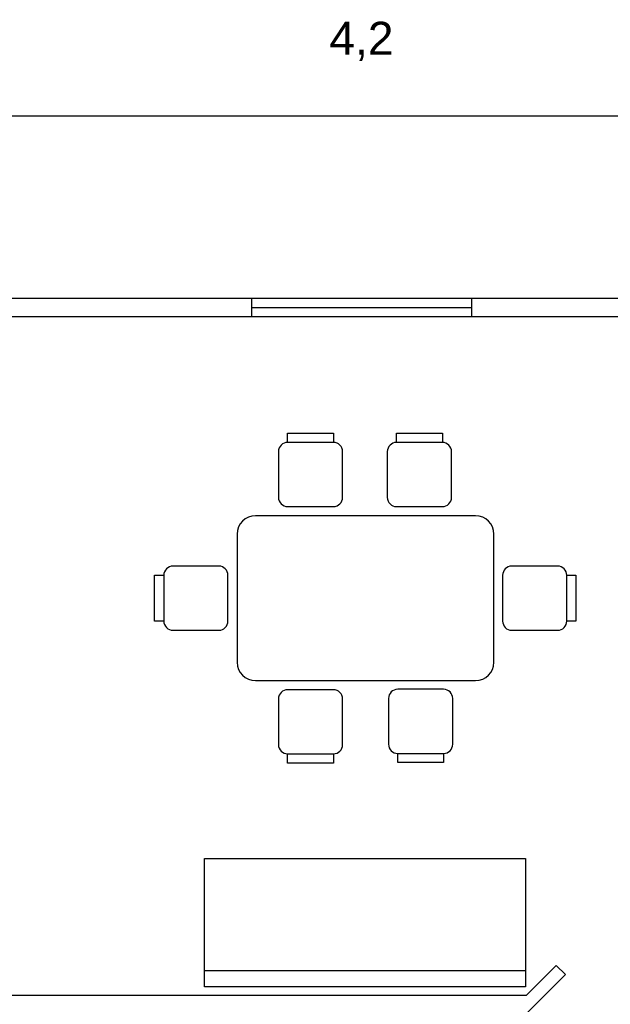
# Model space of a CAD drawing. Header units: millimetres. Extents: x 1 to 29, y 1 to 24.
# Tile 3 of 9: x 10.5 to 13.7, y 12.6 to 18. Entities that reach past the tile are written whole.
import ezdxf

# ---------------------------------------------------------------- set-up
doc = ezdxf.new("R2010")
doc.units = ezdxf.units.MM
doc.linetypes.add('0', pattern=[0])
doc.layers.add('ANTIGUA', color=1, linetype='0')
doc.styles.get("Standard").update_dxf_attribs({"font": 'arial.ttf'})
doc.dimstyles.new('cota 100', dxfattribs={"dimtxt": 0.18, "dimasz": 0.2, "dimexe": 0.05, "dimexo": 0, "dimgap": 0.3, "dimtad": 1, "dimtxsty": 'Standard', "dimblk": 'OBLIQUE', "dimcen": 2.5, "dimadec": 0, "dimazin": 0, "dimtfac": 1, "dimtix": 1, "dimtmove": 2, "dimatfit": 3, "dimldrblk": 'OBLIQUE', "dimfxl": 0.05, "dimfxlon": 1, "dimarcsym": 0})

# ---------------------------------------------------------------- blocks, each defined once
blk = doc.blocks.new('_Oblique')
at = {"color": 0, "linetype": 'ByBlock', "lineweight": -2}
blk.add_line((-0.5, -0.5), (0.5, 0.5), dxfattribs=at)
blk = doc.blocks.new('*D9')
at = {"color": 0, "lineweight": -2, "transparency": 16777216}
for p, q in [((10.2683, 17.4354), (10.2683, 17.5354)), ((14.4683, 17.4354), (14.4683, 17.5354)), ((14.4683, 17.4854), (10.2683, 17.4854))]:
    blk.add_line(p, q, dxfattribs=at)
at = {"layer": 'Defpoints', "color": 0, "transparency": 16777216}
for p in [(10.2683, 17.4854), (10.2683, 16.4897), (14.4683, 16.4897)]:
    blk.add_point(p, dxfattribs=at)
at = {"color": 0, "lineweight": -2, "transparency": 16777216, "xscale": 0.2, "yscale": 0.2, "zscale": 0.2, "rotation": 180}
blk.add_blockref('_Oblique', (10.2683, 17.4854), dxfattribs=at)
at = {"color": 0, "lineweight": -2, "transparency": 16777216, "xscale": 0.2, "yscale": 0.2, "zscale": 0.2}
blk.add_blockref('_Oblique', (14.4683, 17.4854), dxfattribs=at)
at = {"color": 0, "transparency": 16777216, "insert": (12.3683, 17.8936), "char_height": 0.18, "attachment_point": 5}
blk.add_mtext('4,2', dxfattribs=at)
blk = doc.blocks.new('*D11')
at = {"color": 0, "lineweight": -2, "transparency": 16777216}
for p, q in [((9.3373, 12.5897), (9.2373, 12.5897)), ((9.2873, 12.5897), (9.2873, 8.5857)), ((9.3373, 8.5857), (9.2373, 8.5857))]:
    blk.add_line(p, q, dxfattribs=at)
at = {"layer": 'Defpoints', "color": 0, "transparency": 16777216}
for p in [(10.2683, 12.5897), (9.2873, 8.5857), (12.1423, 8.5857)]:
    blk.add_point(p, dxfattribs=at)
at = {"color": 0, "lineweight": -2, "transparency": 16777216, "xscale": 0.2, "yscale": 0.2, "zscale": 0.2}
for p, rotation in [((9.2873, 12.5897), 90), ((9.2873, 8.5857), 270)]:
    blk.add_blockref('_Oblique', p, dxfattribs=dict(at, rotation=rotation))
at = {"color": 0, "transparency": 16777216, "insert": (8.8973, 10.5877), "char_height": 0.18, "attachment_point": 5, "rotation": 90}
blk.add_mtext('4', dxfattribs=at)

msp = doc.modelspace()

# ---------------------------------------------------------------- linework, layer by layer
for p, q in [((11.7683, 16.4897), (10.2683, 16.4897)), ((12.9683, 16.4897), (11.7683, 16.4897)), ((11.7683, 16.4897), (11.7683, 16.3897)), ((12.9683, 16.4397), (11.7683, 16.4397)), ((14.4683, 16.4897), (12.9683, 16.4897)), ((12.9683, 16.4897), (12.9683, 16.3897)), ((14.3683, 16.3897), (10.3683, 16.3897)), ((11.9658, 15.7055), (11.9658, 15.7555)), ((11.9658, 15.7555), (12.2158, 15.7555)), ((12.2158, 15.7555), (12.2158, 15.7055)), ((12.5594, 15.7051), (12.5594, 15.7551)), ((12.5594, 15.7551), (12.8094, 15.7551)), ((12.8094, 15.7551), (12.8094, 15.7051)), ((12.2158, 15.7055), (11.9658, 15.7055)), ((12.8094, 15.7051), (12.5594, 15.7051)), ((11.9158, 15.6555), (11.9158, 15.4055)), ((12.2658, 15.4055), (12.2658, 15.6555)), ((12.5094, 15.6551), (12.5094, 15.4051)), ((12.8594, 15.4051), (12.8594, 15.6551)), ((11.9658, 15.3555), (12.2158, 15.3555)), ((12.5594, 15.3551), (12.8094, 15.3551)), ((12.9908, 15.3055), (11.7908, 15.3055)), ((11.6908, 15.2055), (11.6908, 14.5055)), ((13.0908, 14.5055), (13.0908, 15.2055)), ((11.5908, 15.0305), (11.3408, 15.0305)), ((13.4379, 15.0305), (13.1879, 15.0305)), ((11.2408, 14.7305), (11.2408, 14.9805)), ((11.2408, 14.9805), (11.2908, 14.9805)), ((11.2908, 14.9805), (11.2908, 14.7305)), ((11.6408, 14.7305), (11.6408, 14.9805)), ((13.1379, 14.9805), (13.1379, 14.7305)), ((13.4879, 14.7305), (13.4879, 14.9805)), ((13.4879, 14.9805), (13.5379, 14.9805)), ((13.5379, 14.9805), (13.5379, 14.7305)), ((11.2908, 14.7305), (11.2408, 14.7305)), ((13.5379, 14.7305), (13.4879, 14.7305)), ((11.3408, 14.6805), (11.5908, 14.6805)), ((13.1879, 14.6805), (13.4379, 14.6805)), ((11.7908, 14.4055), (12.9908, 14.4055)), ((12.3908, 14.4055), (12.6908, 14.4055)), ((12.2158, 14.3562), (11.9658, 14.3562)), ((12.8158, 14.3583), (12.5658, 14.3583)), ((11.9158, 14.3062), (11.9158, 14.0562)), ((12.2658, 14.0562), (12.2658, 14.3062)), ((12.5158, 14.3083), (12.5158, 14.0583)), ((12.8658, 14.0583), (12.8658, 14.3083)), ((11.9658, 14.0062), (12.2158, 14.0062)), ((11.9658, 13.9562), (11.9658, 14.0062)), ((12.2158, 14.0062), (12.2158, 13.9562)), ((12.5658, 14.0083), (12.8158, 14.0083)), ((12.5658, 13.9583), (12.5658, 14.0083)), ((12.8158, 14.0083), (12.8158, 13.9583)), ((12.2158, 13.9562), (11.9658, 13.9562)), ((12.8158, 13.9583), (12.5658, 13.9583)), ((13.2683, 12.6897), (13.4305, 12.8518)), ((13.4805, 12.8018), (13.4305, 12.8518)), ((13.2683, 12.5897), (13.4805, 12.8018)), ((10.3683, 12.6897), (13.2683, 12.6897))]:
    msp.add_line(p, q)
for centre, radius, start, end in [((11.9658, 15.6555), 0.05, 90, 180), ((12.2158, 15.6555), 0.05, 0, 90), ((12.5594, 15.6551), 0.05, 90, 180), ((12.8094, 15.6551), 0.05, 0, 90), ((11.9658, 15.4055), 0.05, 180, 270), ((12.2158, 15.4055), 0.05, 270, 0), ((12.5594, 15.4051), 0.05, 180, 270), ((12.8094, 15.4051), 0.05, 270, 0), ((11.7908, 15.2055), 0.1, 90, 180), ((12.9908, 15.2055), 0.1, 0, 90), ((11.3408, 14.9805), 0.05, 90, 180), ((11.5908, 14.9805), 0.05, 0, 90), ((13.1879, 14.9805), 0.05, 90, 180), ((13.4379, 14.9805), 0.05, 0, 90), ((11.3408, 14.7305), 0.05, 180, 270), ((11.5908, 14.7305), 0.05, 270, 0), ((13.1879, 14.7305), 0.05, 180, 270), ((13.4379, 14.7305), 0.05, 270, 0), ((11.7908, 14.5055), 0.1, 180, 270), ((12.9908, 14.5055), 0.1, 270, 0), ((11.9658, 14.3062), 0.05, 90, 180), ((12.2158, 14.3062), 0.05, 0, 90), ((12.5658, 14.3083), 0.05, 90, 180), ((12.8158, 14.3083), 0.05, 0, 90), ((11.9658, 14.0562), 0.05, 180, 270), ((12.2158, 14.0562), 0.05, 270, 0), ((12.5658, 14.0583), 0.05, 180, 270), ((12.8158, 14.0583), 0.05, 270, 0)]:
    msp.add_arc(centre, radius, start, end)
at = {"layer": 'ANTIGUA', "color": 0, "linetype": '0'}
for p, q in [((11.513, 12.7349), (11.513, 13.4349)), ((11.513, 13.4349), (13.2632, 13.4349)), ((13.2632, 13.4349), (13.2632, 12.7349)), ((13.2632, 12.8224), (11.513, 12.8224)), ((13.2632, 12.7349), (11.513, 12.7349))]:
    msp.add_line(p, q, dxfattribs=at)

# ---------------------------------------------------------------- dimensions: what is measured, and where the dimension line sits
dim = msp.add_linear_dim(base=(10.2683, 17.4854), p1=(14.4683, 16.4897), p2=(10.2683, 16.4897), dimstyle='cota 100')
dim.commit()
dim.dimension.update_dxf_attribs({"geometry": '*D9', "text_midpoint": (12.3683, 17.8936)})
dim = msp.add_linear_dim(base=(9.2873, 8.5857), p1=(10.2683, 12.5897), p2=(12.1423, 8.5857), angle=90, dimstyle='cota 100')
dim.commit()
dim.dimension.update_dxf_attribs({"geometry": '*D11', "text_midpoint": (8.8973, 10.5877)})

doc.saveas('drawing.dxf')
